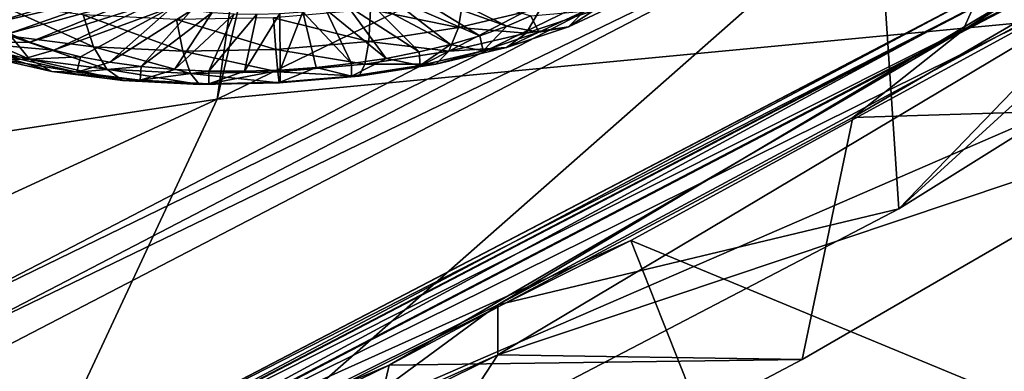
# Model space of a CAD drawing. Header units: metres. Extents: x -92 to 264, y -100 to 50.
# Tile 228 of 256: x 249.766 to 252.552, y -13.497 to -12.503. Entities that reach past the tile are written whole.
import ezdxf

# ---------------------------------------------------------------- set-up
doc = ezdxf.new("R2010")
doc.units = ezdxf.units.M
doc.layers.add('solid_21062050_01', color=7, linetype='CONTINUOUS')

msp = doc.modelspace()

# ---------------------------------------------------------------- linework, layer by layer
at = {"layer": 'solid_21062050_01'}
for points in [[(244.406937, -8.829802, 203.104675), (249.450409, -13.385633, 207.192642), (252.082642, -12.0194, 203.397781)], [(252.252853, -13.038188, 202.99942), (254.503113, -10.710143, 199.437759), (252.194077, -12.14581, 203.425476)], [(252.252853, -13.038188, 202.99942), (254.557693, -11.598415, 199.00029), (254.503113, -10.710143, 199.437759)], [(250.324326, -12.727567, 176.411682), (254.017349, -10.928461, 175.67247), (253.449814, -12.430701, 179.845108)], [(250.324326, -12.727567, 176.411682), (250.636887, -11.39135, 172.700943), (254.017349, -10.928461, 175.67247)], [(254.778763, -11.021526, 199.325058), (254.74736, -11.088999, 199.284348), (252.434326, -12.533804, 203.29744)], [(252.464417, -12.46716, 203.340454), (254.778763, -11.021526, 199.325058), (252.434326, -12.533804, 203.29744)], [(252.434326, -12.533804, 203.29744), (254.74736, -11.088999, 199.284348), (253.35228, -12.063291, 201.742859)], [(250.507278, -11.437733, 172.68634), (250.636887, -11.39135, 172.700943), (250.324326, -12.727567, 176.411682)], [(250.507278, -11.437733, 172.68634), (250.324326, -12.727567, 176.411682), (246.811371, -13.265358, 174.100479)], [(250.150253, -11.549708, 172.604401), (250.507278, -11.437733, 172.68634), (246.811371, -13.265358, 174.100479)], [(249.812286, -11.633012, 172.466614), (250.150253, -11.549708, 172.604401), (246.811371, -13.265358, 174.100479)], [(252.252853, -13.038188, 202.99942), (253.532288, -11.87175, 199.759506), (254.557693, -11.598415, 199.00029)], [(249.502777, -11.686924, 172.280685), (249.812286, -11.633012, 172.466614), (246.811371, -13.265358, 174.100479)], [(253.532288, -11.87175, 199.759506), (251.118652, -13.309125, 203.751968), (253.532318, -12.01287, 199.708664)], [(252.252853, -13.038188, 202.99942), (251.118652, -13.309125, 203.751968), (253.532288, -11.87175, 199.759506)], [(252.144638, -12.075352, 203.419586), (252.082642, -12.0194, 203.397781), (249.450409, -13.385633, 207.192642)], [(253.222717, -12.745752, 201.744324), (253.532318, -12.01287, 199.708664), (251.118652, -13.450257, 203.701157)], [(251.118652, -13.309125, 203.751968), (251.118652, -13.450257, 203.701157), (253.532318, -12.01287, 199.708664)], [(256.230652, -12.033502, 183.483002), (252.518814, -13.911995, 183.959549), (253.449814, -12.430701, 179.845108)], [(256.230652, -12.033502, 183.483002), (255.067184, -13.535733, 187.655624), (252.518814, -13.911995, 183.959549)], [(252.144638, -12.075352, 203.419586), (249.450409, -13.385633, 207.192642), (249.509171, -13.443164, 207.218826)], [(252.194077, -12.14581, 203.425476), (252.144638, -12.075352, 203.419586), (249.509171, -13.443164, 207.218826)], [(253.35228, -12.063291, 201.742859), (253.222717, -12.745752, 201.744324), (252.123367, -12.780018, 203.733643)], [(252.434326, -12.533804, 203.29744), (253.35228, -12.063291, 201.742859), (252.123367, -12.780018, 203.733643)], [(249.556137, -13.514916, 207.228317), (252.194077, -12.14581, 203.425476), (249.509171, -13.443164, 207.218826)], [(249.617401, -14.411441, 206.813782), (252.194077, -12.14581, 203.425476), (249.556137, -13.514916, 207.228317)], [(249.617401, -14.411441, 206.813782), (252.252853, -13.038188, 202.99942), (252.194077, -12.14581, 203.425476)], [(252.572937, -12.38484, 203.438721), (252.511887, -12.416145, 203.38884), (249.863327, -13.79616, 207.22197)], [(249.92131, -13.766458, 207.276306), (252.572937, -12.38484, 203.438721), (249.863327, -13.79616, 207.22197)], [(252.6427, -12.375745, 203.486099), (252.572937, -12.38484, 203.438721), (249.92131, -13.766458, 207.276306)], [(249.987564, -13.759197, 207.328796), (252.6427, -12.375745, 203.486099), (249.92131, -13.766458, 207.276306)], [(249.987564, -13.759197, 207.328796), (252.715607, -12.389589, 203.527222), (252.6427, -12.375745, 203.486099)], [(249.987564, -13.759197, 207.328796), (250.056778, -13.774958, 207.375229), (252.715607, -12.389589, 203.527222)], [(252.715607, -12.389589, 203.527222), (250.056778, -13.774958, 207.375229), (252.785477, -12.424952, 203.558502)], [(249.686295, -12.514515, 170.568314), (249.6474, -12.484705, 170.479095), (250.040344, -12.405821, 170.392242)], [(249.686295, -12.514515, 170.568314), (250.040344, -12.405821, 170.392242), (250.069229, -12.42417, 170.447983)], [(249.735458, -12.542107, 170.653076), (249.686295, -12.514515, 170.568314), (250.069229, -12.42417, 170.447983)], [(249.735458, -12.542107, 170.653076), (250.069229, -12.42417, 170.447983), (250.105499, -12.440681, 170.499832)], [(252.511887, -12.416145, 203.38884), (252.464417, -12.46716, 203.340454), (249.818253, -13.845926, 207.17012)], [(249.863327, -13.79616, 207.22197), (252.511887, -12.416145, 203.38884), (249.818253, -13.845926, 207.17012)], [(250.056778, -13.774958, 207.375229), (251.495026, -13.127523, 205.509964), (252.785477, -12.424952, 203.558502)], [(251.067886, -12.548822, 170.891647), (250.805466, -12.435123, 170.599915), (250.854568, -12.417934, 170.560272)], [(251.143677, -12.52186, 170.829269), (250.854568, -12.417934, 170.560272), (250.897614, -12.399014, 170.514832)], [(251.143677, -12.52186, 170.829269), (251.067886, -12.548822, 170.891647), (250.854568, -12.417934, 170.560272)], [(251.211395, -12.492588, 170.75914), (251.143677, -12.52186, 170.829269), (250.897614, -12.399014, 170.514832)], [(252.785477, -12.424952, 203.558502), (251.495026, -13.127523, 205.509964), (253.439514, -13.931928, 205.440781)], [(249.704224, -14.053778, 180.095367), (253.449814, -12.430701, 179.845108), (252.518814, -13.911995, 183.959549)], [(249.704224, -14.053778, 180.095367), (250.324326, -12.727567, 176.411682), (253.449814, -12.430701, 179.845108)], [(249.794266, -12.567134, 170.7323), (249.735458, -12.542107, 170.653076), (250.105499, -12.440681, 170.499832)], [(249.794266, -12.567134, 170.7323), (250.105499, -12.440681, 170.499832), (250.14856, -12.455072, 170.546906)], [(250.896057, -12.594493, 170.990143), (250.692612, -12.463166, 170.65918), (250.751175, -12.450287, 170.633072)], [(250.985001, -12.573135, 170.945496), (250.751175, -12.450287, 170.633072), (250.805466, -12.435123, 170.599915)], [(250.985001, -12.573135, 170.945496), (250.896057, -12.594493, 170.990143), (250.751175, -12.450287, 170.633072)], [(251.006897, -12.525552, 171.472977), (251.022293, -12.433213, 171.562469), (250.758408, -12.474254, 171.632904)], [(251.067886, -12.548822, 170.891647), (250.985001, -12.573135, 170.945496), (250.805466, -12.435123, 170.599915)], [(251.240204, -12.470968, 171.359879), (251.022293, -12.433213, 171.562469), (251.006897, -12.525552, 171.472977)], [(249.973999, -12.579885, 171.453415), (249.945633, -12.489849, 171.542068), (249.702438, -12.458539, 171.414963)], [(249.973999, -12.579885, 171.453415), (249.702438, -12.458539, 171.414963), (249.740692, -12.549849, 171.331482)], [(252.464417, -12.46716, 203.340454), (252.434326, -12.533804, 203.29744), (249.789688, -13.911779, 207.124908)], [(249.818253, -13.845926, 207.17012), (252.464417, -12.46716, 203.340454), (249.789688, -13.911779, 207.124908)], [(249.861984, -12.589281, 170.804993), (249.794266, -12.567134, 170.7323), (250.14856, -12.455072, 170.546906)], [(249.861984, -12.589281, 170.804993), (250.14856, -12.455072, 170.546906), (250.197647, -12.467096, 170.588409)], [(249.937775, -12.608271, 170.870239), (249.861984, -12.589281, 170.804993), (250.197647, -12.467096, 170.588409)], [(250.02066, -12.623863, 170.927231), (249.937775, -12.608271, 170.870239), (250.197647, -12.467096, 170.588409)], [(250.02066, -12.623863, 170.927231), (250.197647, -12.467096, 170.588409), (250.251938, -12.476548, 170.623627)], [(250.109604, -12.635863, 170.97525), (250.02066, -12.623863, 170.927231), (250.251938, -12.476548, 170.623627)], [(250.109604, -12.635863, 170.97525), (250.251938, -12.476548, 170.623627), (250.310501, -12.483267, 170.651947)], [(250.753723, -12.564923, 171.540558), (250.758408, -12.474254, 171.632904), (250.483963, -12.49786, 171.653183)], [(250.704498, -12.62731, 171.049683), (250.566727, -12.481233, 170.688583), (250.630783, -12.473541, 170.677795)], [(250.802155, -12.612627, 171.025009), (250.630783, -12.473541, 170.677795), (250.692612, -12.463166, 170.65918)], [(250.802155, -12.612627, 171.025009), (250.704498, -12.62731, 171.049683), (250.630783, -12.473541, 170.677795)], [(250.896057, -12.594493, 170.990143), (250.802155, -12.612627, 171.025009), (250.692612, -12.463166, 170.65918)], [(251.006897, -12.525552, 171.472977), (250.758408, -12.474254, 171.632904), (250.753723, -12.564923, 171.540558)], [(251.240204, -12.470968, 171.359879), (251.006897, -12.525552, 171.472977), (251.19841, -12.541096, 171.259354)], [(251.240204, -12.470968, 171.359879), (251.19841, -12.541096, 171.259354), (251.390015, -12.477665, 171.114792)], [(251.390015, -12.477665, 171.114792), (251.19841, -12.541096, 171.259354), (251.318253, -12.523943, 171.017441)], [(251.362961, -12.479012, 170.774673), (251.234222, -12.539001, 170.920059), (251.211395, -12.492588, 170.75914)], [(251.318253, -12.523943, 171.017441), (251.234222, -12.539001, 170.920059), (251.362961, -12.479012, 170.774673)], [(251.462173, -12.456875, 170.854904), (251.318253, -12.523943, 171.017441), (251.362961, -12.479012, 170.774673)], [(251.390015, -12.477665, 171.114792), (251.318253, -12.523943, 171.017441), (251.462173, -12.456875, 170.854904)], [(249.536179, -12.503666, 171.169449), (249.601761, -12.571733, 171.080933), (249.793381, -12.615005, 171.232742)], [(249.740692, -12.549849, 171.331482), (249.536179, -12.503666, 171.169449), (249.793381, -12.615005, 171.232742)], [(250.227173, -12.592623, 171.530579), (250.209534, -12.503126, 171.622513), (249.945633, -12.489849, 171.542068)], [(250.227173, -12.592623, 171.530579), (249.945633, -12.489849, 171.542068), (249.973999, -12.579885, 171.453415)], [(250.203506, -12.644118, 171.013672), (250.109604, -12.635863, 170.97525), (250.310501, -12.483267, 170.651947)], [(250.203506, -12.644118, 171.013672), (250.310501, -12.483267, 170.651947), (250.372345, -12.487136, 170.672897)], [(250.301163, -12.648527, 171.042038), (250.203506, -12.644118, 171.013672), (250.372345, -12.487136, 170.672897)], [(250.490448, -12.58757, 171.560013), (250.483963, -12.49786, 171.653183), (250.209534, -12.503126, 171.622513)], [(250.490448, -12.58757, 171.560013), (250.209534, -12.503126, 171.622513), (250.227173, -12.592623, 171.530579)], [(250.301163, -12.648527, 171.042038), (250.372345, -12.487136, 170.672897), (250.436386, -12.48809, 170.686127)], [(250.401367, -12.649032, 171.059982), (250.301163, -12.648527, 171.042038), (250.436386, -12.48809, 170.686127)], [(250.401367, -12.649032, 171.059982), (250.436386, -12.48809, 170.686127), (250.501556, -12.486111, 170.691376)], [(250.502838, -12.645627, 171.067276), (250.401367, -12.649032, 171.059982), (250.501556, -12.486111, 170.691376)], [(250.753723, -12.564923, 171.540558), (250.483963, -12.49786, 171.653183), (250.490448, -12.58757, 171.560013)], [(250.502838, -12.645627, 171.067276), (250.501556, -12.486111, 170.691376), (250.566727, -12.481233, 170.688583)], [(250.604309, -12.638356, 171.063828), (250.502838, -12.645627, 171.067276), (250.566727, -12.481233, 170.688583)], [(250.704498, -12.62731, 171.049683), (250.604309, -12.638356, 171.063828), (250.566727, -12.481233, 170.688583)], [(251.234222, -12.539001, 170.920059), (251.143677, -12.52186, 170.829269), (251.211395, -12.492588, 170.75914)], [(249.789688, -13.911779, 207.124908), (252.434326, -12.533804, 203.29744), (250.810593, -13.479473, 205.676468)], [(251.006897, -12.525552, 171.472977), (250.753723, -12.564923, 171.540558), (250.979797, -12.592239, 171.365326)], [(252.434326, -12.533804, 203.29744), (252.123367, -12.780018, 203.733643), (250.810593, -13.479473, 205.676468)], [(251.006897, -12.525552, 171.472977), (250.979797, -12.592239, 171.365326), (251.19841, -12.541096, 171.259354)], [(251.077377, -12.590925, 171.038391), (251.067886, -12.548822, 170.891647), (251.143677, -12.52186, 170.829269)], [(251.234222, -12.539001, 170.920059), (251.077377, -12.590925, 171.038391), (251.143677, -12.52186, 170.829269)], [(251.318253, -12.523943, 171.017441), (251.142883, -12.581996, 171.14975), (251.234222, -12.539001, 170.920059)], [(251.19841, -12.541096, 171.259354), (251.142883, -12.581996, 171.14975), (251.318253, -12.523943, 171.017441)], [(249.537689, -12.558109, 170.818451), (249.641647, -12.56956, 170.742081), (249.77037, -12.616005, 170.892334)], [(249.68161, -12.610036, 170.98645), (249.537689, -12.558109, 170.818451), (249.77037, -12.616005, 170.892334)], [(249.641647, -12.56956, 170.742081), (249.735458, -12.542107, 170.653076), (249.794266, -12.567134, 170.7323)], [(249.740692, -12.549849, 171.331482), (249.793381, -12.615005, 171.232742), (250.011993, -12.643149, 171.347)], [(249.973999, -12.579885, 171.453415), (249.740692, -12.549849, 171.331482), (250.011993, -12.643149, 171.347)], [(251.19841, -12.541096, 171.259354), (250.979797, -12.592239, 171.365326), (251.142883, -12.581996, 171.14975)], [(251.077377, -12.590925, 171.038391), (250.985001, -12.573135, 170.945496), (251.067886, -12.548822, 170.891647)], [(251.142883, -12.581996, 171.14975), (251.077377, -12.590925, 171.038391), (251.234222, -12.539001, 170.920059)], [(249.601761, -12.571733, 171.080933), (249.68161, -12.610036, 170.98645), (249.856979, -12.649639, 171.125397)], [(249.793381, -12.615005, 171.232742), (249.601761, -12.571733, 171.080933), (249.856979, -12.649639, 171.125397)], [(249.641647, -12.56956, 170.742081), (249.794266, -12.567134, 170.7323), (249.861984, -12.589281, 170.804993)], [(249.77037, -12.616005, 170.892334), (249.641647, -12.56956, 170.742081), (249.861984, -12.589281, 170.804993)], [(249.77037, -12.616005, 170.892334), (249.861984, -12.589281, 170.804993), (249.937775, -12.608271, 170.870239)], [(249.973999, -12.579885, 171.453415), (250.011993, -12.643149, 171.347), (250.249207, -12.655084, 171.419312)], [(250.227173, -12.592623, 171.530579), (249.973999, -12.579885, 171.453415), (250.249207, -12.655084, 171.419312)], [(250.490448, -12.58757, 171.560013), (250.227173, -12.592623, 171.530579), (250.495895, -12.650351, 171.446869)], [(250.753723, -12.564923, 171.540558), (250.490448, -12.58757, 171.560013), (250.742584, -12.62913, 171.42865)], [(250.490448, -12.58757, 171.560013), (250.495895, -12.650351, 171.446869), (250.742584, -12.62913, 171.42865)], [(250.753723, -12.564923, 171.540558), (250.742584, -12.62913, 171.42865), (250.979797, -12.592239, 171.365326)], [(250.979797, -12.592239, 171.365326), (250.742584, -12.62913, 171.42865), (250.94281, -12.628804, 171.246735)], [(250.898422, -12.632791, 171.125137), (250.896057, -12.594493, 170.990143), (250.985001, -12.573135, 170.945496)], [(251.077377, -12.590925, 171.038391), (250.898422, -12.632791, 171.125137), (250.985001, -12.573135, 170.945496)], [(250.94281, -12.628804, 171.246735), (250.898422, -12.632791, 171.125137), (251.077377, -12.590925, 171.038391)], [(251.142883, -12.581996, 171.14975), (250.94281, -12.628804, 171.246735), (251.077377, -12.590925, 171.038391)], [(250.979797, -12.592239, 171.365326), (250.94281, -12.628804, 171.246735), (251.142883, -12.581996, 171.14975)], [(249.68161, -12.610036, 170.98645), (249.77037, -12.616005, 170.892334), (249.927231, -12.651426, 171.016617)], [(249.856979, -12.649639, 171.125397), (249.68161, -12.610036, 170.98645), (249.927231, -12.651426, 171.016617)], [(249.927231, -12.651426, 171.016617), (249.77037, -12.616005, 170.892334), (249.937775, -12.608271, 170.870239)], [(249.793381, -12.615005, 171.232742), (249.856979, -12.649639, 171.125397), (250.057068, -12.675397, 171.229965)], [(250.011993, -12.643149, 171.347), (249.793381, -12.615005, 171.232742), (250.057068, -12.675397, 171.229965)], [(249.927231, -12.651426, 171.016617), (249.937775, -12.608271, 170.870239), (250.02066, -12.623863, 170.927231)], [(250.227173, -12.592623, 171.530579), (250.249207, -12.655084, 171.419312), (250.495895, -12.650351, 171.446869)], [(250.704239, -12.66299, 171.176971), (250.704498, -12.62731, 171.049683), (250.802155, -12.612627, 171.025009)], [(250.898422, -12.632791, 171.125137), (250.704239, -12.66299, 171.176971), (250.802155, -12.612627, 171.025009)], [(250.898422, -12.632791, 171.125137), (250.802155, -12.612627, 171.025009), (250.896057, -12.594493, 170.990143)], [(249.927231, -12.651426, 171.016617), (250.02066, -12.623863, 170.927231), (250.109604, -12.635863, 170.97525)], [(250.106186, -12.674465, 171.110138), (249.927231, -12.651426, 171.016617), (250.109604, -12.635863, 170.97525)], [(250.011993, -12.643149, 171.347), (250.057068, -12.675397, 171.229965), (250.274155, -12.686319, 171.296127)], [(250.249207, -12.655084, 171.419312), (250.011993, -12.643149, 171.347), (250.274155, -12.686319, 171.296127)], [(250.106186, -12.674465, 171.110138), (250.109604, -12.635863, 170.97525), (250.203506, -12.644118, 171.013672)], [(250.106186, -12.674465, 171.110138), (250.203506, -12.644118, 171.013672), (250.301163, -12.648527, 171.042038)], [(250.300354, -12.684235, 171.169327), (250.401367, -12.649032, 171.059982), (250.502838, -12.645627, 171.067276)], [(250.502304, -12.68036, 171.191895), (250.300354, -12.684235, 171.169327), (250.502838, -12.645627, 171.067276)], [(250.742584, -12.62913, 171.42865), (250.495895, -12.650351, 171.446869), (250.725708, -12.662566, 171.304688)], [(250.502304, -12.68036, 171.191895), (250.502838, -12.645627, 171.067276), (250.604309, -12.638356, 171.063828)], [(250.704239, -12.66299, 171.176971), (250.502304, -12.68036, 171.191895), (250.604309, -12.638356, 171.063828)], [(250.704239, -12.66299, 171.176971), (250.604309, -12.638356, 171.063828), (250.704498, -12.62731, 171.049683)], [(250.725708, -12.662566, 171.304688), (250.704239, -12.66299, 171.176971), (250.898422, -12.632791, 171.125137)], [(250.94281, -12.628804, 171.246735), (250.725708, -12.662566, 171.304688), (250.898422, -12.632791, 171.125137)], [(250.742584, -12.62913, 171.42865), (250.725708, -12.662566, 171.304688), (250.94281, -12.628804, 171.246735)], [(249.856979, -12.649639, 171.125397), (249.927231, -12.651426, 171.016617), (250.106186, -12.674465, 171.110138)], [(250.057068, -12.675397, 171.229965), (249.856979, -12.649639, 171.125397), (250.106186, -12.674465, 171.110138)], [(250.057068, -12.675397, 171.229965), (250.106186, -12.674465, 171.110138), (250.300354, -12.684235, 171.169327)], [(250.274155, -12.686319, 171.296127), (250.057068, -12.675397, 171.229965), (250.300354, -12.684235, 171.169327)], [(250.300354, -12.684235, 171.169327), (250.106186, -12.674465, 171.110138), (250.301163, -12.648527, 171.042038)], [(250.495895, -12.650351, 171.446869), (250.249207, -12.655084, 171.419312), (250.499939, -12.681988, 171.321365)], [(250.249207, -12.655084, 171.419312), (250.274155, -12.686319, 171.296127), (250.499939, -12.681988, 171.321365)], [(250.300354, -12.684235, 171.169327), (250.301163, -12.648527, 171.042038), (250.401367, -12.649032, 171.059982)], [(250.495895, -12.650351, 171.446869), (250.499939, -12.681988, 171.321365), (250.725708, -12.662566, 171.304688)], [(250.725708, -12.662566, 171.304688), (250.499939, -12.681988, 171.321365), (250.704239, -12.66299, 171.176971)], [(250.499939, -12.681988, 171.321365), (250.502304, -12.68036, 171.191895), (250.704239, -12.66299, 171.176971)], [(250.274155, -12.686319, 171.296127), (250.300354, -12.684235, 171.169327), (250.502304, -12.68036, 171.191895)], [(250.499939, -12.681988, 171.321365), (250.274155, -12.686319, 171.296127), (250.502304, -12.68036, 171.191895)], [(246.324707, -14.56841, 177.720169), (250.324326, -12.727567, 176.411682), (249.704224, -14.053778, 180.095367)], [(246.324707, -14.56841, 177.720169), (246.811371, -13.265358, 174.100479), (250.324326, -12.727567, 176.411682)], [(251.979416, -13.463499, 203.737946), (253.222717, -12.745752, 201.744324), (251.118652, -13.450257, 203.701157)], [(252.123367, -12.780018, 203.733643), (253.222717, -12.745752, 201.744324), (251.979416, -13.463499, 203.737946)], [(252.123367, -12.780018, 203.733643), (251.979416, -13.463499, 203.737946), (250.810593, -13.479473, 205.676468)], [(249.617401, -14.411441, 206.813782), (251.118652, -13.309125, 203.751968), (252.252853, -13.038188, 202.99942)], [(250.056778, -13.774958, 207.375229), (250.123138, -13.812159, 207.411621), (251.495026, -13.127523, 205.509964)], [(251.495026, -13.127523, 205.509964), (250.123138, -13.812159, 207.411621), (252.086502, -14.619925, 207.363037)], [(251.495026, -13.127523, 205.509964), (252.086502, -14.619925, 207.363037), (253.439514, -13.931928, 205.440781)], [(251.118652, -13.309125, 203.751968), (248.369537, -14.675515, 207.547272), (251.118652, -13.450257, 203.701157)], [(249.617401, -14.411441, 206.813782), (248.369537, -14.675515, 207.547272), (251.118652, -13.309125, 203.751968)], [(250.65184, -14.163695, 205.682816), (251.118652, -13.450257, 203.701157), (248.369492, -14.816667, 207.496506)], [(248.369537, -14.675515, 207.547272), (248.369492, -14.816667, 207.496506), (251.118652, -13.450257, 203.701157)], [(250.65184, -14.163695, 205.682816), (251.979416, -13.463499, 203.737946), (251.118652, -13.450257, 203.701157)], [(250.810593, -13.479473, 205.676468), (250.65184, -14.163695, 205.682816), (249.416046, -14.160532, 207.568176)], [(249.789688, -13.911779, 207.124908), (250.810593, -13.479473, 205.676468), (249.416046, -14.160532, 207.568176)], [(250.810593, -13.479473, 205.676468), (251.979416, -13.463499, 203.737946), (250.65184, -14.163695, 205.682816)]]:
    msp.add_3dface(points, dxfattribs=at)

doc.saveas('drawing.dxf')
